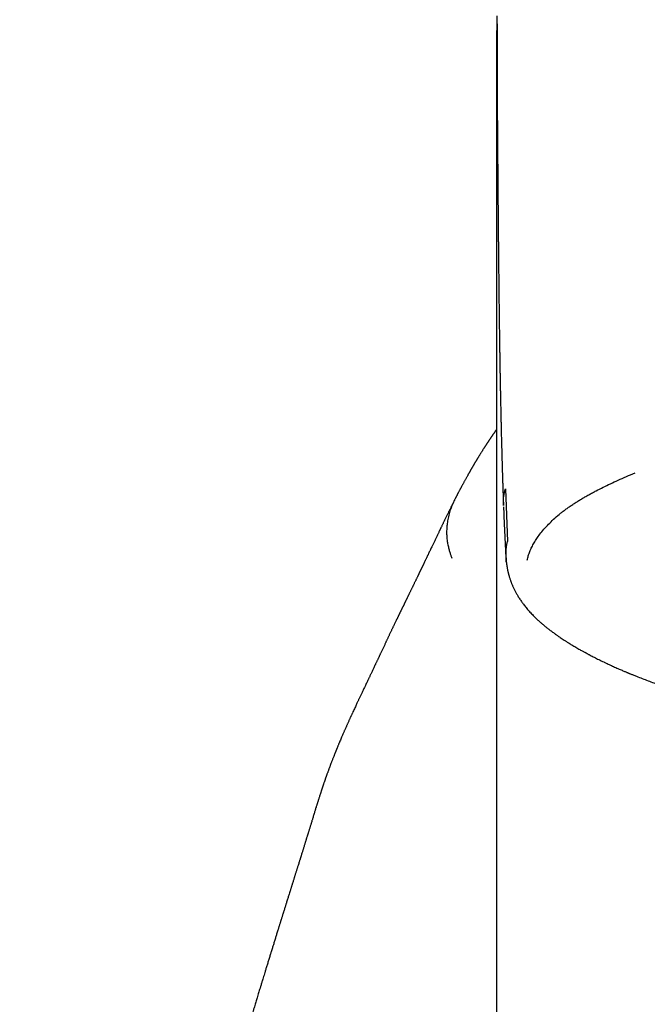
# Model space of a CAD drawing. Header units: millimetres. Extents: x 8 to 763, y 12 to 560.
# Tile 17 of 24: x 370 to 383, y 526 to 546. Entities that reach past the tile are written whole.
import ezdxf

# ---------------------------------------------------------------- set-up
doc = ezdxf.new("R2010")
doc.units = ezdxf.units.MM

msp = doc.modelspace()

# ---------------------------------------------------------------- linework, layer by layer
at = {"color": 7, "linetype": 'Continuous', "lineweight": 30}
for p, q in [((379.967, 536.273), (380.01, 535.208)), ((379.792, 535.447), (379.792, 535.448)), ((376.137, 529.814), (376.141, 529.827))]:
    msp.add_line(p, q, dxfattribs=at)
at = {"color": 7, "linetype": 'Continuous', "lineweight": 30, "flags": 128}
msp.add_lwpolyline([(379.791, 535.447), (379.791, 524.507), (379.791, 513.568), (379.791, 502.629), (379.791, 491.69), (379.791, 480.75), (379.791, 469.81)], dxfattribs=at)
at = {"color": 7, "linetype": 'Continuous', "lineweight": 30}
for points, knots in [([(379.794, 545.83), (379.794, 545.83), (379.794, 545.822), (379.794, 545.813), (379.794, 545.803), (379.794, 545.793), (379.794, 545.782), (379.793, 545.772), (379.793, 545.755), (379.793, 545.733), (379.793, 545.705), (379.793, 545.677), (379.792, 545.651), (379.792, 545.626), (379.792, 545.597), (379.792, 545.562), (379.791, 545.519), (379.791, 545.475), (379.791, 545.435), (379.791, 545.397), (379.791, 545.359), (379.791, 545.319), (379.791, 545.279), (379.79, 545.241), (379.79, 545.206), (379.79, 545.173), (379.79, 545.144), (379.79, 545.12), (379.79, 545.099), (379.79, 545.078), (379.79, 545.055), (379.79, 545.028), (379.79, 544.999), (379.79, 544.975), (379.79, 544.96), (379.79, 544.956)], [0, 0, 0, 0, 0.001294, 0.014433, 0.027173, 0.039981, 0.052858, 0.065802, 0.078822, 0.111061, 0.145931, 0.179146, 0.211219, 0.240878, 0.268129, 0.315396, 0.366998, 0.419865, 0.469787, 0.508484, 0.55086, 0.597121, 0.646023, 0.685437, 0.725174, 0.761957, 0.79524, 0.819351, 0.841229, 0.863436, 0.889113, 0.918266, 0.950277, 0.985635, 1, 1, 1, 1]), ([(379.803, 545.672), (379.803, 545.671), (379.803, 545.667), (379.803, 545.659), (379.803, 545.65), (379.803, 545.641), (379.803, 545.629), (379.802, 545.616), (379.802, 545.6), (379.802, 545.582), (379.802, 545.559), (379.802, 545.533), (379.802, 545.504), (379.802, 545.474), (379.802, 545.446), (379.801, 545.421), (379.801, 545.398), (379.801, 545.37), (379.801, 545.334), (379.801, 545.29), (379.801, 545.244), (379.801, 545.194), (379.801, 545.138), (379.801, 545.076), (379.8, 545.01), (379.8, 544.942), (379.8, 544.881), (379.801, 544.83), (379.801, 544.791), (379.801, 544.753), (379.801, 544.716), (379.801, 544.681), (379.801, 544.646), (379.801, 544.606), (379.801, 544.559), (379.801, 544.506), (379.801, 544.45), (379.802, 544.389), (379.802, 544.324), (379.802, 544.257), (379.802, 544.18), (379.803, 544.094), (379.803, 543.998), (379.804, 543.902), (379.804, 543.805), (379.805, 543.707), (379.806, 543.608), (379.806, 543.511), (379.807, 543.418), (379.808, 543.323), (379.808, 543.23), (379.809, 543.154), (379.809, 543.095), (379.81, 543.048), (379.81, 542.999), (379.811, 542.951), (379.811, 542.907), (379.811, 542.865), (379.812, 542.823), (379.812, 542.776), (379.812, 542.728), (379.813, 542.68), (379.813, 542.632), (379.814, 542.581), (379.814, 542.524), (379.815, 542.468), (379.815, 542.412), (379.816, 542.36), (379.816, 542.311), (379.816, 542.266), (379.817, 542.224), (379.817, 542.181), (379.817, 542.133), (379.818, 542.08), (379.818, 542.023), (379.819, 541.968), (379.819, 541.918), (379.82, 541.876), (379.82, 541.843), (379.82, 541.814), (379.82, 541.783), (379.821, 541.749), (379.821, 541.687), (379.822, 541.603), (379.823, 541.5), (379.824, 541.418), (379.824, 541.352), (379.825, 541.303), (379.825, 541.256), (379.826, 541.214), (379.826, 541.177), (379.826, 541.139), (379.827, 541.098), (379.827, 541.054), (379.828, 541.009), (379.828, 540.961), (379.829, 540.909), (379.829, 540.857), (379.83, 540.807), (379.83, 540.761), (379.831, 540.718), (379.831, 540.675), (379.832, 540.628), (379.832, 540.575), (379.833, 540.52), (379.833, 540.465), (379.834, 540.412), (379.834, 540.358), (379.835, 540.3), (379.836, 540.236), (379.837, 540.171), (379.837, 540.108), (379.838, 540.051), (379.839, 539.981), (379.84, 539.878), (379.842, 539.74), (379.844, 539.587), (379.846, 539.432), (379.848, 539.314), (379.849, 539.235), (379.849, 539.201), (379.85, 539.174), (379.85, 539.147), (379.851, 539.118), (379.851, 539.081), (379.852, 539.04), (379.853, 538.997), (379.853, 538.945), (379.854, 538.887), (379.855, 538.82), (379.857, 538.752), (379.858, 538.693), (379.858, 538.642), (379.859, 538.603), (379.86, 538.568), (379.86, 538.541), (379.861, 538.521), (379.861, 538.505), (379.861, 538.486), (379.862, 538.459), (379.862, 538.422), (379.863, 538.377), (379.864, 538.317), (379.866, 538.245), (379.867, 538.162), (379.869, 538.077), (379.871, 537.991), (379.873, 537.916), (379.874, 537.855), (379.875, 537.813), (379.876, 537.777), (379.876, 537.742), (379.877, 537.703), (379.878, 537.659), (379.88, 537.584), (379.883, 537.476), (379.885, 537.366), (379.887, 537.281), (379.889, 537.224), (379.89, 537.165), (379.892, 537.105), (379.894, 537.044), (379.895, 536.985), (379.897, 536.933), (379.898, 536.888), (379.899, 536.85), (379.9, 536.819), (379.901, 536.793), (379.901, 536.771), (379.902, 536.746), (379.903, 536.713), (379.904, 536.668), (379.906, 536.612), (379.908, 536.544), (379.91, 536.465), (379.913, 536.376), (379.916, 536.277), (379.92, 536.17), (379.924, 536.055), (379.927, 535.975), (379.928, 535.934)], [0, 0, 0, 0, 0.000166, 0.00107, 0.002627, 0.004158, 0.005544, 0.008241, 0.010509, 0.013218, 0.016945, 0.021102, 0.025685, 0.03077, 0.035235, 0.039035, 0.042395, 0.045862, 0.052332, 0.058976, 0.065845, 0.073287, 0.081302, 0.091137, 0.100544, 0.110434, 0.121059, 0.126749, 0.132302, 0.137718, 0.142997, 0.147891, 0.15207, 0.157934, 0.16438, 0.171576, 0.17923, 0.187341, 0.195885, 0.204708, 0.213777, 0.225519, 0.237573, 0.249691, 0.261298, 0.272542, 0.284746, 0.296127, 0.305957, 0.316655, 0.327764, 0.336892, 0.341633, 0.346812, 0.352132, 0.35739, 0.362039, 0.366191, 0.370524, 0.375425, 0.380684, 0.38558, 0.390052, 0.395495, 0.401342, 0.407202, 0.412523, 0.418063, 0.422795, 0.427229, 0.431163, 0.435166, 0.439922, 0.445223, 0.450877, 0.45633, 0.461215, 0.465455, 0.46824, 0.470877, 0.473751, 0.476974, 0.480863, 0.49139, 0.500731, 0.510058, 0.514655, 0.519358, 0.523759, 0.527736, 0.531082, 0.534345, 0.538294, 0.542439, 0.546497, 0.550961, 0.555888, 0.560783, 0.5654, 0.569652, 0.573569, 0.577154, 0.581564, 0.586496, 0.591713, 0.596722, 0.601515, 0.606214, 0.611553, 0.617485, 0.623547, 0.629324, 0.63455, 0.639112, 0.648323, 0.662563, 0.676331, 0.689729, 0.704318, 0.707947, 0.711032, 0.713366, 0.715406, 0.718077, 0.721344, 0.725208, 0.7291, 0.732824, 0.739057, 0.744777, 0.750682, 0.757119, 0.760664, 0.764319, 0.767483, 0.769932, 0.771667, 0.772817, 0.774205, 0.776744, 0.78001, 0.784004, 0.788716, 0.795903, 0.803251, 0.810758, 0.818426, 0.826138, 0.830765, 0.834513, 0.837389, 0.840202, 0.843725, 0.847739, 0.851898, 0.86362, 0.876299, 0.881179, 0.886202, 0.891369, 0.896679, 0.902132, 0.907479, 0.912224, 0.916033, 0.919326, 0.922102, 0.924364, 0.926109, 0.928008, 0.93093, 0.934881, 0.939859, 0.945864, 0.952895, 0.960951, 0.969484, 0.978926, 0.989274, 1, 1, 1, 1]), ([(379.803, 545.672), (379.803, 545.68), (379.803, 545.708), (379.803, 545.735), (379.803, 545.754)], [0, 0, 0, 0, 0.303704, 1, 1, 1, 1]), ([(379.791, 544.978), (379.791, 544.882), (379.791, 544.675), (379.791, 544.346), (379.791, 543.993), (379.791, 543.63), (379.791, 543.259), (379.791, 542.879), (379.791, 542.477), (379.791, 542.052), (379.791, 541.603), (379.791, 541.143), (379.791, 540.673), (379.791, 540.192), (379.791, 539.701), (379.791, 539.2), (379.791, 538.689), (379.791, 538.167), (379.791, 537.639), (379.791, 537.103), (379.791, 536.562), (379.791, 536.011), (379.791, 535.636), (379.791, 535.448)], [0, 0, 0, 0, 0.039058, 0.08413, 0.129201, 0.174271, 0.219342, 0.264412, 0.309482, 0.359059, 0.408636, 0.458214, 0.507791, 0.557369, 0.606946, 0.656524, 0.706101, 0.755677, 0.805253, 0.853942, 0.90263, 0.951316, 1, 1, 1, 1]), ([(379.801, 544.502), (379.801, 544.503), (379.795, 544.603), (379.792, 544.754), (379.792, 544.904), (379.792, 544.956)], [0, 0, 0, 0, 0.0050696, 0.6613449, 1, 1, 1, 1]), ([(379.791, 537.475), (379.789, 537.472), (379.784, 537.465), (379.776, 537.454), (379.768, 537.443), (379.76, 537.432), (379.753, 537.421), (379.745, 537.41), (379.738, 537.4), (379.732, 537.391), (379.725, 537.381), (379.717, 537.37), (379.709, 537.358), (379.701, 537.346), (379.692, 537.333), (379.684, 537.321), (379.676, 537.31), (379.67, 537.3), (379.664, 537.291), (379.658, 537.283), (379.652, 537.274), (379.646, 537.265), (379.639, 537.255), (379.632, 537.244), (379.624, 537.231), (379.615, 537.219), (379.607, 537.206), (379.599, 537.194), (379.592, 537.183), (379.585, 537.172), (379.577, 537.161), (379.57, 537.149), (379.561, 537.136), (379.553, 537.123), (379.544, 537.109), (379.535, 537.095), (379.525, 537.079), (379.514, 537.062), (379.502, 537.044), (379.491, 537.025), (379.479, 537.006), (379.468, 536.988), (379.457, 536.971), (379.447, 536.955), (379.437, 536.939), (379.427, 536.923), (379.418, 536.907), (379.409, 536.893), (379.401, 536.879), (379.393, 536.866), (379.385, 536.853), (379.377, 536.84), (379.37, 536.828), (379.363, 536.816), (379.355, 536.803), (379.347, 536.79), (379.34, 536.778), (379.333, 536.765), (379.326, 536.753), (379.319, 536.743), (379.313, 536.732), (379.307, 536.721), (379.3, 536.709), (379.292, 536.696), (379.284, 536.682), (379.276, 536.668), (379.268, 536.654), (379.26, 536.641), (379.254, 536.629), (379.248, 536.619), (379.243, 536.61), (379.237, 536.6), (379.231, 536.59), (379.225, 536.579), (379.218, 536.566), (379.21, 536.552), (379.2, 536.534), (379.188, 536.512), (379.174, 536.488), (379.161, 536.464), (379.149, 536.442), (379.137, 536.42), (379.125, 536.399), (379.114, 536.378), (379.104, 536.36), (379.094, 536.342), (379.085, 536.326), (379.077, 536.31), (379.069, 536.295), (379.061, 536.28), (379.053, 536.265), (379.045, 536.249), (379.036, 536.232), (379.026, 536.215), (379.017, 536.197), (379.008, 536.18), (379, 536.165), (378.995, 536.154), (378.991, 536.146), (378.988, 536.141), (378.985, 536.136), (378.982, 536.129), (378.978, 536.121), (378.973, 536.112), (378.968, 536.102), (378.962, 536.09), (378.955, 536.076), (378.948, 536.062), (378.943, 536.054), (378.942, 536.051)], [0, 0, 0, 0, 0.007704, 0.016675, 0.025839, 0.034403, 0.043609, 0.051971, 0.059487, 0.066591, 0.074495, 0.083272, 0.092347, 0.102198, 0.112419, 0.121962, 0.130772, 0.138145, 0.144912, 0.151145, 0.1577, 0.164826, 0.172522, 0.180788, 0.19054, 0.200561, 0.210019, 0.218891, 0.227179, 0.235737, 0.244002, 0.252841, 0.262278, 0.272313, 0.282925, 0.293461, 0.303609, 0.317646, 0.330937, 0.344349, 0.358136, 0.372297, 0.383631, 0.395115, 0.40675, 0.41852, 0.42981, 0.4403, 0.449991, 0.458896, 0.467926, 0.477619, 0.4857, 0.49419, 0.503089, 0.512351, 0.521264, 0.530067, 0.538203, 0.545671, 0.552585, 0.560117, 0.568573, 0.577393, 0.587033, 0.597365, 0.607079, 0.615834, 0.623631, 0.63047, 0.636402, 0.642624, 0.649643, 0.657312, 0.665751, 0.674958, 0.684934, 0.702087, 0.718489, 0.734103, 0.748929, 0.762972, 0.776856, 0.791023, 0.802351, 0.813693, 0.824464, 0.834609, 0.844128, 0.853246, 0.862867, 0.873087, 0.883905, 0.895324, 0.907051, 0.917756, 0.927272, 0.935599, 0.938488, 0.941474, 0.945118, 0.949439, 0.954437, 0.96011, 0.96646, 0.973486, 0.983279, 0.99414, 1, 1, 1, 1]), ([(380.408, 534.832), (380.415, 534.861), (380.429, 534.919), (380.461, 535.007), (380.5, 535.094), (380.547, 535.182), (380.601, 535.269), (380.667, 535.361), (380.745, 535.457), (380.838, 535.557), (380.94, 535.657), (381.032, 535.738), (381.109, 535.8), (381.167, 535.845), (381.228, 535.89), (381.293, 535.935), (381.361, 535.98), (381.431, 536.024), (381.502, 536.067), (381.575, 536.11), (381.651, 536.153), (381.727, 536.194), (381.823, 536.245), (381.942, 536.305), (382.09, 536.377), (382.247, 536.449), (382.412, 536.522), (382.527, 536.571), (382.586, 536.595)], [0, 0, 0, 0, 0.046739, 0.0936, 0.14061, 0.187792, 0.235174, 0.282174, 0.337182, 0.39217, 0.447178, 0.502242, 0.527192, 0.552349, 0.57772, 0.60331, 0.629127, 0.655176, 0.679955, 0.704951, 0.730168, 0.755084, 0.77837, 0.820704, 0.864019, 0.90833, 0.953652, 1, 1, 1, 1]), ([(379.93, 535.934), (379.929, 535.947), (379.924, 536.01), (379.934, 536.123), (379.956, 536.223), (379.967, 536.273)], [0, 0, 0, 0, 0.112075, 0.5564527, 1, 1, 1, 1]), ([(378.942, 536.046), (378.939, 536.04), (378.932, 536.027), (378.922, 536.007), (378.912, 535.988), (378.903, 535.97), (378.895, 535.954), (378.887, 535.939), (378.881, 535.926), (378.875, 535.913), (378.869, 535.901), (378.861, 535.885), (378.851, 535.865), (378.839, 535.841), (378.827, 535.818), (378.815, 535.794), (378.804, 535.77), (378.792, 535.746), (378.779, 535.721), (378.766, 535.694), (378.753, 535.666), (378.739, 535.637), (378.726, 535.61), (378.713, 535.586), (378.702, 535.563), (378.691, 535.54), (378.681, 535.518), (378.671, 535.498), (378.663, 535.481), (378.656, 535.466), (378.649, 535.453), (378.643, 535.44), (378.635, 535.423), (378.626, 535.403), (378.614, 535.379), (378.601, 535.353), (378.588, 535.326), (378.575, 535.297), (378.561, 535.268), (378.547, 535.24), (378.533, 535.21), (378.519, 535.182), (378.506, 535.154), (378.493, 535.127), (378.479, 535.097), (378.463, 535.065), (378.447, 535.03), (378.431, 534.997), (378.418, 534.97), (378.408, 534.949), (378.401, 534.934), (378.394, 534.918), (378.386, 534.902), (378.378, 534.885), (378.369, 534.867), (378.359, 534.846), (378.35, 534.827), (378.341, 534.808), (378.333, 534.791), (378.325, 534.775), (378.318, 534.759), (378.311, 534.745), (378.305, 534.733), (378.3, 534.722), (378.295, 534.711), (378.29, 534.701), (378.285, 534.69), (378.279, 534.678), (378.272, 534.665), (378.266, 534.65), (378.259, 534.636), (378.252, 534.622), (378.245, 534.607), (378.238, 534.593), (378.232, 534.58), (378.225, 534.567), (378.219, 534.554), (378.213, 534.542), (378.207, 534.529), (378.201, 534.515), (378.193, 534.5), (378.185, 534.483), (378.177, 534.466), (378.168, 534.448), (378.16, 534.431), (378.151, 534.411), (378.14, 534.389), (378.128, 534.365), (378.118, 534.344), (378.109, 534.325), (378.1, 534.308), (378.092, 534.291), (378.084, 534.273), (378.074, 534.254), (378.065, 534.234), (378.054, 534.213), (378.044, 534.192), (378.034, 534.171), (378.025, 534.152), (378.016, 534.133), (378.007, 534.116), (377.999, 534.099), (377.99, 534.081), (377.982, 534.064), (377.974, 534.048), (377.967, 534.034), (377.96, 534.019), (377.953, 534.004), (377.945, 533.99), (377.939, 533.976), (377.933, 533.965), (377.928, 533.954), (377.923, 533.943), (377.917, 533.931), (377.91, 533.917), (377.903, 533.903), (377.896, 533.888), (377.889, 533.874), (377.881, 533.859), (377.874, 533.844), (377.866, 533.828), (377.859, 533.812), (377.851, 533.797), (377.845, 533.784), (377.839, 533.772), (377.834, 533.762), (377.829, 533.751), (377.824, 533.74), (377.818, 533.728), (377.811, 533.715), (377.805, 533.701), (377.799, 533.689), (377.794, 533.68), (377.79, 533.672), (377.787, 533.665), (377.783, 533.657), (377.779, 533.648), (377.774, 533.637), (377.768, 533.625), (377.759, 533.607), (377.748, 533.585), (377.736, 533.559), (377.724, 533.534), (377.713, 533.511), (377.702, 533.488), (377.691, 533.465), (377.68, 533.443), (377.67, 533.42), (377.659, 533.397), (377.647, 533.373), (377.635, 533.347), (377.623, 533.322), (377.612, 533.298), (377.601, 533.275), (377.591, 533.253), (377.581, 533.232), (377.571, 533.212), (377.563, 533.195), (377.555, 533.177), (377.545, 533.157), (377.535, 533.134), (377.523, 533.109), (377.51, 533.082), (377.497, 533.055), (377.484, 533.027), (377.471, 532.999), (377.459, 532.972), (377.447, 532.948), (377.437, 532.926), (377.428, 532.907), (377.419, 532.888), (377.411, 532.87), (377.402, 532.851), (377.393, 532.832), (377.383, 532.812), (377.374, 532.791), (377.363, 532.769), (377.353, 532.747), (377.34, 532.72), (377.326, 532.691), (377.311, 532.659), (377.296, 532.629), (377.283, 532.599), (377.269, 532.57), (377.256, 532.543), (377.244, 532.518), (377.232, 532.494), (377.221, 532.47), (377.21, 532.447), (377.2, 532.425), (377.188, 532.4), (377.174, 532.371), (377.157, 532.336), (377.141, 532.302), (377.126, 532.27), (377.111, 532.239), (377.096, 532.207), (377.081, 532.176), (377.066, 532.144), (377.052, 532.115), (377.039, 532.087), (377.027, 532.061), (377.015, 532.037), (377.004, 532.013), (376.993, 531.989), (376.981, 531.964), (376.969, 531.938), (376.954, 531.906), (376.937, 531.869), (376.917, 531.828), (376.898, 531.786), (376.881, 531.749), (376.868, 531.721), (376.859, 531.701), (376.85, 531.682), (376.842, 531.664), (376.833, 531.645), (376.824, 531.624), (376.813, 531.602), (376.802, 531.577), (376.791, 531.551), (376.779, 531.527), (376.769, 531.503), (376.76, 531.483), (376.751, 531.462), (376.741, 531.441), (376.731, 531.417), (376.72, 531.392), (376.705, 531.359), (376.687, 531.318), (376.668, 531.273), (376.65, 531.232), (376.634, 531.195), (376.621, 531.163), (376.611, 531.138), (376.602, 531.119), (376.594, 531.099), (376.585, 531.078), (376.577, 531.059), (376.571, 531.042), (376.565, 531.029), (376.56, 531.017), (376.556, 531.006), (376.551, 530.995), (376.547, 530.985), (376.542, 530.973), (376.536, 530.958), (376.53, 530.941), (376.522, 530.922), (376.514, 530.902), (376.505, 530.878), (376.494, 530.852), (376.483, 530.823), (376.473, 530.796), (376.463, 530.771), (376.451, 530.739), (376.436, 530.701), (376.423, 530.665), (376.412, 530.636), (376.404, 530.614), (376.396, 530.592), (376.387, 530.568), (376.378, 530.543), (376.369, 530.518), (376.361, 530.496), (376.355, 530.48), (376.35, 530.467), (376.346, 530.453), (376.34, 530.438), (376.334, 530.42), (376.327, 530.401), (376.321, 530.382), (376.314, 530.362), (376.307, 530.342), (376.3, 530.322), (376.294, 530.305), (376.289, 530.291), (376.286, 530.28), (376.282, 530.269), (376.279, 530.259), (376.275, 530.249), (376.272, 530.238), (376.267, 530.225), (376.262, 530.208), (376.255, 530.188), (376.25, 530.172), (376.247, 530.162), (376.246, 530.16)], [0, 0, 0, 0, 0.004483, 0.009246, 0.013688, 0.017808, 0.021607, 0.024894, 0.027895, 0.030621, 0.033242, 0.035818, 0.041406, 0.046787, 0.052068, 0.057273, 0.062508, 0.067881, 0.073524, 0.079437, 0.085619, 0.091983, 0.098346, 0.103329, 0.108308, 0.113281, 0.118163, 0.122738, 0.126111, 0.12929, 0.132273, 0.135062, 0.13774, 0.142725, 0.147985, 0.153521, 0.159362, 0.165565, 0.171521, 0.177743, 0.1839, 0.189907, 0.195765, 0.201474, 0.207033, 0.214425, 0.221523, 0.228327, 0.23486, 0.238061, 0.241223, 0.244346, 0.247464, 0.250863, 0.254612, 0.258711, 0.263159, 0.2665, 0.269973, 0.27326, 0.276293, 0.279073, 0.281556, 0.283795, 0.285789, 0.287649, 0.289796, 0.292205, 0.294877, 0.297755, 0.300606, 0.303404, 0.306151, 0.308844, 0.311552, 0.314114, 0.316531, 0.318821, 0.321266, 0.32396, 0.326903, 0.330097, 0.333514, 0.336898, 0.340182, 0.343365, 0.348164, 0.352715, 0.356988, 0.360394, 0.363583, 0.366654, 0.369955, 0.373515, 0.377299, 0.381218, 0.38527, 0.389009, 0.392608, 0.395974, 0.399108, 0.402125, 0.40531, 0.408677, 0.411175, 0.413717, 0.416304, 0.418935, 0.421546, 0.423913, 0.426016, 0.427733, 0.429589, 0.431707, 0.434086, 0.436625, 0.439026, 0.441701, 0.444151, 0.446623, 0.449321, 0.452244, 0.454632, 0.456818, 0.458771, 0.460492, 0.462152, 0.463924, 0.465958, 0.468255, 0.470656, 0.472666, 0.474248, 0.475403, 0.476396, 0.477649, 0.479161, 0.480933, 0.482963, 0.485137, 0.489588, 0.493748, 0.497618, 0.501296, 0.504913, 0.508643, 0.512307, 0.515905, 0.519485, 0.523343, 0.527531, 0.532021, 0.535611, 0.539225, 0.542865, 0.546432, 0.549635, 0.552453, 0.554891, 0.558303, 0.562057, 0.566144, 0.570521, 0.575171, 0.579768, 0.584299, 0.588762, 0.593039, 0.596414, 0.599555, 0.602476, 0.605439, 0.608546, 0.611797, 0.615033, 0.618451, 0.622052, 0.625834, 0.629688, 0.63517, 0.64034, 0.645219, 0.649974, 0.654646, 0.6594, 0.663019, 0.666834, 0.670765, 0.674466, 0.677898, 0.681076, 0.686201, 0.691701, 0.69752, 0.702173, 0.70698, 0.711875, 0.71685, 0.721745, 0.726299, 0.730509, 0.734414, 0.738158, 0.741751, 0.745239, 0.748985, 0.753069, 0.757377, 0.763389, 0.769515, 0.775834, 0.782351, 0.785569, 0.788512, 0.791179, 0.793698, 0.796454, 0.799475, 0.802709, 0.806371, 0.810136, 0.813859, 0.817183, 0.820094, 0.822831, 0.825878, 0.829249, 0.832927, 0.836612, 0.843545, 0.850123, 0.855546, 0.860831, 0.865983, 0.868494, 0.871157, 0.873971, 0.876936, 0.879939, 0.881922, 0.883759, 0.885452, 0.886998, 0.888399, 0.889754, 0.891347, 0.893393, 0.895747, 0.89841, 0.901254, 0.903987, 0.908156, 0.912036, 0.915706, 0.919169, 0.922428, 0.92855, 0.934423, 0.937307, 0.940213, 0.943149, 0.946239, 0.949691, 0.953234, 0.956397, 0.958191, 0.959813, 0.961529, 0.963555, 0.965892, 0.968514, 0.97107, 0.973668, 0.976309, 0.978939, 0.981361, 0.982951, 0.984425, 0.985783, 0.987025, 0.988214, 0.989654, 0.991383, 0.993618, 0.996204, 0.99914, 1, 1, 1, 1]), ([(378.942, 536.05), (378.925, 536.016), (378.889, 535.942), (378.848, 535.828), (378.816, 535.712), (378.795, 535.602), (378.783, 535.499), (378.78, 535.404), (378.782, 535.308), (378.792, 535.214), (378.809, 535.124), (378.829, 535.045), (378.848, 534.978), (378.867, 534.922), (378.879, 534.887), (378.884, 534.872)], [0, 0, 0, 0, 0.095776, 0.201196, 0.300209, 0.392393, 0.477544, 0.555713, 0.627164, 0.712657, 0.787924, 0.853838, 0.910995, 0.959699, 1, 1, 1, 1]), ([(379.93, 535.912), (379.935, 535.784), (379.945, 535.531), (379.962, 535.158), (379.974, 534.913), (379.98, 534.792)], [0, 0, 0, 0, 0.342722, 0.676054, 1, 1, 1, 1]), ([(379.987, 534.87), (379.984, 534.906), (379.974, 535.019), (379.996, 535.132), (380.01, 535.208)], [0, 0, 0, 0, 0.325867, 1, 1, 1, 1]), ([(379.981, 534.871), (379.982, 534.859), (379.983, 534.835), (379.986, 534.802), (379.989, 534.773), (379.992, 534.748), (379.995, 534.726), (379.998, 534.709), (380.001, 534.691), (380.004, 534.672), (380.008, 534.649), (380.013, 534.627), (380.017, 534.607), (380.022, 534.588), (380.026, 534.569), (380.031, 534.551), (380.035, 534.534), (380.039, 534.52), (380.044, 534.502), (380.051, 534.479), (380.06, 534.452), (380.069, 534.427), (380.076, 534.406), (380.083, 534.388), (380.09, 534.368), (380.099, 534.347), (380.109, 534.323), (380.12, 534.297), (380.132, 534.272), (380.145, 534.245), (380.159, 534.217), (380.173, 534.19), (380.188, 534.163), (380.203, 534.136), (380.219, 534.108), (380.239, 534.077), (380.259, 534.045), (380.28, 534.014), (380.3, 533.984), (380.322, 533.954), (380.346, 533.923), (380.372, 533.889), (380.401, 533.854), (380.431, 533.818), (380.463, 533.782), (380.495, 533.748), (380.528, 533.714), (380.557, 533.685), (380.585, 533.658), (380.611, 533.633), (380.636, 533.61), (380.66, 533.588), (380.682, 533.57), (380.701, 533.553), (380.719, 533.538), (380.737, 533.522), (380.756, 533.507), (380.775, 533.491), (380.795, 533.475), (380.818, 533.456), (380.845, 533.435), (380.875, 533.412), (380.906, 533.389), (380.936, 533.367), (380.962, 533.347), (380.986, 533.33), (381.008, 533.315), (381.026, 533.303), (381.048, 533.287), (381.076, 533.268), (381.114, 533.243), (381.157, 533.215), (381.204, 533.184), (381.25, 533.155), (381.292, 533.129), (381.33, 533.106), (381.37, 533.083), (381.411, 533.059), (381.45, 533.036), (381.486, 533.016), (381.517, 532.999), (381.542, 532.985), (381.562, 532.974), (381.576, 532.966), (381.59, 532.959), (381.604, 532.951), (381.619, 532.943), (381.638, 532.933), (381.658, 532.922), (381.685, 532.908), (381.72, 532.89), (381.762, 532.868), (381.808, 532.845), (381.855, 532.822), (381.904, 532.798), (381.953, 532.774), (382.001, 532.751), (382.046, 532.73), (382.088, 532.711), (382.131, 532.691), (382.175, 532.671), (382.219, 532.652), (382.263, 532.632), (382.305, 532.614), (382.341, 532.598), (382.373, 532.585), (382.4, 532.574), (382.421, 532.565), (382.436, 532.558), (382.447, 532.554), (382.455, 532.55), (382.465, 532.546), (382.479, 532.54), (382.498, 532.533), (382.521, 532.523), (382.549, 532.512), (382.581, 532.499), (382.642, 532.475), (382.731, 532.439), (382.849, 532.394), (382.967, 532.35), (383.086, 532.307), (383.209, 532.263), (383.338, 532.219), (383.448, 532.183), (383.536, 532.154), (383.6, 532.133), (383.665, 532.113), (383.732, 532.092), (383.801, 532.071), (383.87, 532.05), (383.935, 532.03), (383.978, 532.017), (383.998, 532.012)], [0, 0, 0, 0, 0.010128, 0.019209, 0.027242, 0.034224, 0.040154, 0.045032, 0.048861, 0.055109, 0.061407, 0.067895, 0.072669, 0.077814, 0.083297, 0.088429, 0.092934, 0.096812, 0.100497, 0.107889, 0.115799, 0.123517, 0.128563, 0.13351, 0.138825, 0.144876, 0.151663, 0.159175, 0.166656, 0.173634, 0.182219, 0.190216, 0.197666, 0.205346, 0.213683, 0.222641, 0.232783, 0.24196, 0.250445, 0.259065, 0.269096, 0.279382, 0.28998, 0.301098, 0.31271, 0.32386, 0.33416, 0.344518, 0.352269, 0.3604, 0.368402, 0.375515, 0.381732, 0.387001, 0.392146, 0.397437, 0.402877, 0.407803, 0.413358, 0.419752, 0.426984, 0.435054, 0.443961, 0.451412, 0.458274, 0.464357, 0.469659, 0.474183, 0.477938, 0.485985, 0.4951, 0.505276, 0.516455, 0.528622, 0.536728, 0.545219, 0.554096, 0.563321, 0.571936, 0.579524, 0.586086, 0.591621, 0.59525, 0.598246, 0.600741, 0.603556, 0.606833, 0.61057, 0.614769, 0.619429, 0.627029, 0.635599, 0.644651, 0.65385, 0.663195, 0.672687, 0.682324, 0.689999, 0.697764, 0.705619, 0.713563, 0.721597, 0.729685, 0.737125, 0.74353, 0.749056, 0.753704, 0.757476, 0.759824, 0.76163, 0.762916, 0.764381, 0.766818, 0.770005, 0.773944, 0.778633, 0.784073, 0.790154, 0.809476, 0.828589, 0.84749, 0.866182, 0.884992, 0.904554, 0.924886, 0.934075, 0.943413, 0.9529, 0.962534, 0.972317, 0.982243, 0.991692, 1, 1, 1, 1]), ([(376.243, 530.152), (376.241, 530.146), (376.235, 530.128), (376.226, 530.099), (376.215, 530.066), (376.206, 530.037), (376.198, 530.01), (376.191, 529.989), (376.185, 529.971), (376.181, 529.957), (376.177, 529.944), (376.172, 529.929), (376.167, 529.911), (376.16, 529.89), (376.152, 529.865), (376.146, 529.844), (376.142, 529.831), (376.141, 529.827)], [0, 0, 0, 0, 0.061374, 0.180334, 0.28843, 0.38569, 0.472138, 0.547792, 0.599567, 0.644725, 0.68387, 0.727103, 0.778043, 0.83558, 0.900559, 0.972979, 1, 1, 1, 1]), ([(376.246, 530.16), (376.245, 530.159), (376.245, 530.157), (376.244, 530.155), (376.244, 530.154)], [0, 0, 0, 0, 0.6927854, 1, 1, 1, 1]), ([(376.137, 529.814), (376.136, 529.812), (376.133, 529.801), (376.127, 529.783), (376.119, 529.757), (376.11, 529.727), (376.1, 529.692), (376.088, 529.655), (376.078, 529.621), (376.069, 529.592), (376.061, 529.568), (376.055, 529.547), (376.049, 529.528), (376.044, 529.51), (376.038, 529.492), (376.031, 529.47), (376.023, 529.444), (376.015, 529.416), (376.006, 529.389), (375.999, 529.365), (375.992, 529.343), (375.986, 529.324), (375.981, 529.306), (375.975, 529.288), (375.969, 529.268), (375.961, 529.244), (375.954, 529.22), (375.947, 529.198), (375.941, 529.179), (375.936, 529.162), (375.93, 529.142), (375.922, 529.118), (375.914, 529.091), (375.905, 529.061), (375.896, 529.032), (375.887, 529.005), (375.88, 528.982), (375.873, 528.96), (375.866, 528.935), (375.857, 528.907), (375.848, 528.879), (375.841, 528.855), (375.835, 528.838), (375.831, 528.825), (375.827, 528.811), (375.822, 528.794), (375.815, 528.773), (375.807, 528.747), (375.797, 528.716), (375.787, 528.681), (375.776, 528.648), (375.768, 528.621), (375.761, 528.599), (375.754, 528.578), (375.747, 528.553), (375.738, 528.525), (375.729, 528.497), (375.721, 528.472), (375.714, 528.449), (375.707, 528.427), (375.7, 528.405), (375.692, 528.379), (375.683, 528.35), (375.673, 528.317), (375.664, 528.288), (375.656, 528.264), (375.651, 528.247), (375.646, 528.232), (375.641, 528.216), (375.636, 528.197), (375.629, 528.175), (375.619, 528.144), (375.607, 528.106), (375.594, 528.065), (375.583, 528.028), (375.572, 527.994), (375.561, 527.959), (375.55, 527.923), (375.54, 527.892), (375.532, 527.864), (375.523, 527.837), (375.513, 527.806), (375.503, 527.772), (375.493, 527.741), (375.485, 527.715), (375.478, 527.693), (375.472, 527.673), (375.464, 527.649), (375.456, 527.623), (375.448, 527.597), (375.441, 527.574), (375.435, 527.555), (375.43, 527.54), (375.425, 527.524), (375.419, 527.504), (375.412, 527.48), (375.403, 527.453), (375.395, 527.425), (375.387, 527.4), (375.38, 527.376), (375.367, 527.335), (375.349, 527.278), (375.326, 527.205), (375.304, 527.134), (375.283, 527.064), (375.26, 526.992), (375.239, 526.924), (375.217, 526.852), (375.195, 526.781), (375.172, 526.706), (375.149, 526.632), (375.128, 526.562), (375.109, 526.5), (375.092, 526.445), (375.076, 526.393), (375.059, 526.338), (375.041, 526.278), (375.022, 526.217), (375.005, 526.16), (374.99, 526.111), (374.975, 526.062), (374.96, 526.013), (374.946, 525.966), (374.932, 525.922), (374.919, 525.878), (374.905, 525.831), (374.889, 525.78), (374.873, 525.728), (374.858, 525.676), (374.844, 525.63), (374.83, 525.583), (374.815, 525.536), (374.8, 525.486), (374.785, 525.435), (374.768, 525.379), (374.75, 525.317), (374.73, 525.251), (374.71, 525.184), (374.69, 525.117), (374.671, 525.053), (374.653, 524.993), (374.637, 524.939), (374.622, 524.887), (374.606, 524.833), (374.588, 524.773), (374.568, 524.705), (374.546, 524.632), (374.525, 524.558), (374.504, 524.487), (374.485, 524.424), (374.469, 524.367), (374.454, 524.315), (374.438, 524.26), (374.42, 524.2), (374.402, 524.136), (374.382, 524.067), (374.361, 523.996), (374.341, 523.926), (374.322, 523.858), (374.303, 523.792), (374.285, 523.73), (374.269, 523.673), (374.255, 523.624), (374.241, 523.576), (374.226, 523.522), (374.208, 523.461), (374.189, 523.393), (374.17, 523.325), (374.153, 523.266), (374.14, 523.219), (374.13, 523.185), (374.121, 523.151), (374.11, 523.112), (374.097, 523.067), (374.084, 523.02), (374.068, 522.962), (374.05, 522.899), (374.032, 522.833), (374.018, 522.784), (374.008, 522.748), (374.001, 522.72), (373.991, 522.687), (373.98, 522.646), (373.965, 522.59), (373.946, 522.523), (373.926, 522.449), (373.908, 522.383), (373.892, 522.325), (373.88, 522.28), (373.87, 522.247), (373.864, 522.223), (373.858, 522.202), (373.853, 522.181), (373.847, 522.159), (373.839, 522.13), (373.829, 522.093), (373.817, 522.05), (373.801, 521.992), (373.784, 521.926), (373.764, 521.855), (373.748, 521.792), (373.733, 521.738), (373.721, 521.691), (373.709, 521.649), (373.699, 521.61), (373.689, 521.573), (373.679, 521.535), (373.667, 521.491), (373.652, 521.431), (373.633, 521.361), (373.613, 521.285), (373.594, 521.214), (373.578, 521.153), (373.564, 521.098), (373.551, 521.047), (373.536, 520.992), (373.522, 520.936), (373.508, 520.882), (373.496, 520.835), (373.485, 520.795), (373.477, 520.761), (373.468, 520.728), (373.459, 520.693), (373.446, 520.643), (373.429, 520.576), (373.407, 520.489), (373.383, 520.394), (373.357, 520.292), (373.329, 520.182), (373.305, 520.086), (373.286, 520.009), (373.272, 519.957), (373.261, 519.912), (373.252, 519.877), (373.246, 519.851), (373.241, 519.83), (373.236, 519.81), (373.23, 519.784), (373.222, 519.753), (373.209, 519.703), (373.193, 519.636), (373.173, 519.556), (373.153, 519.475), (373.134, 519.394), (373.114, 519.315), (373.094, 519.233), (373.074, 519.147), (373.053, 519.061), (373.034, 518.982), (373.018, 518.918), (373.006, 518.866), (372.997, 518.827), (372.989, 518.793), (372.981, 518.762), (372.972, 518.723), (372.96, 518.673), (372.946, 518.612), (372.929, 518.541), (372.909, 518.457), (372.887, 518.362), (372.863, 518.258), (372.837, 518.15), (372.812, 518.04), (372.787, 517.932), (372.763, 517.828), (372.74, 517.726), (372.717, 517.625), (372.695, 517.525), (372.674, 517.432), (372.656, 517.351), (372.641, 517.285), (372.629, 517.23), (372.62, 517.189), (372.612, 517.156), (372.606, 517.125), (372.597, 517.089), (372.587, 517.042), (372.575, 516.985), (372.56, 516.916), (372.543, 516.841), (372.526, 516.763), (372.509, 516.684), (372.483, 516.562), (372.447, 516.396), (372.403, 516.187), (372.358, 515.977), (372.309, 515.741), (372.255, 515.477), (372.21, 515.258), (372.181, 515.114), (372.168, 515.051), (372.158, 514.997), (372.149, 514.954), (372.143, 514.921), (372.137, 514.891), (372.13, 514.856), (372.121, 514.811), (372.11, 514.758), (372.099, 514.699), (372.084, 514.623), (372.065, 514.527), (372.042, 514.41), (372.017, 514.281), (371.99, 514.141), (371.962, 513.988), (371.932, 513.833), (371.903, 513.676), (371.873, 513.517), (371.843, 513.35), (371.811, 513.174), (371.777, 512.99), (371.743, 512.799), (371.699, 512.549), (371.645, 512.238), (371.582, 511.867), (371.512, 511.442), (371.434, 510.962), (371.35, 510.423), (371.266, 509.872), (371.184, 509.309), (371.104, 508.736), (371.026, 508.155), (370.95, 507.564), (370.877, 506.962), (370.819, 506.47), (370.777, 506.092), (370.748, 505.832), (370.72, 505.571), (370.693, 505.309), (370.667, 505.053), (370.642, 504.805), (370.618, 504.56), (370.595, 504.317), (370.573, 504.079), (370.553, 503.853), (370.534, 503.639), (370.517, 503.44), (370.501, 503.256), (370.487, 503.087), (370.475, 502.929), (370.463, 502.781), (370.452, 502.644), (370.442, 502.519), (370.434, 502.403), (370.426, 502.299), (370.419, 502.206), (370.413, 502.124), (370.408, 502.052), (370.404, 501.992), (370.4, 501.937), (370.396, 501.882), (370.392, 501.824), (370.388, 501.773), (370.385, 501.732), (370.383, 501.698), (370.38, 501.659), (370.377, 501.612), (370.373, 501.554), (370.369, 501.486), (370.364, 501.407), (370.358, 501.317), (370.351, 501.217), (370.344, 501.107), (370.337, 500.99), (370.33, 500.866), (370.322, 500.734), (370.314, 500.594), (370.305, 500.444), (370.296, 500.275), (370.285, 500.085), (370.274, 499.872), (370.263, 499.647), (370.252, 499.409), (370.241, 499.158), (370.23, 498.9), (370.219, 498.634), (370.209, 498.363), (370.199, 498.08), (370.189, 497.786), (370.18, 497.48), (370.172, 497.163), (370.165, 496.841), (370.16, 496.625), (370.157, 496.519)], [0, 0, 0, 0, 0.000368, 0.001412, 0.002605, 0.003958, 0.005512, 0.007272, 0.00899, 0.010184, 0.011242, 0.01219, 0.013054, 0.013833, 0.014591, 0.015554, 0.016744, 0.018089, 0.019304, 0.02036, 0.02131, 0.022172, 0.022957, 0.023686, 0.024591, 0.025672, 0.026823, 0.027802, 0.028599, 0.029224, 0.030138, 0.031203, 0.03241, 0.033699, 0.03504, 0.036231, 0.037211, 0.038087, 0.039105, 0.040387, 0.041716, 0.042765, 0.043391, 0.043922, 0.044509, 0.045155, 0.046084, 0.047161, 0.048486, 0.050061, 0.051538, 0.05267, 0.053458, 0.054274, 0.055311, 0.056553, 0.05774, 0.058781, 0.059677, 0.060571, 0.061464, 0.06246, 0.063651, 0.065038, 0.0664, 0.067258, 0.06793, 0.068443, 0.069045, 0.0698, 0.070706, 0.071736, 0.073518, 0.075169, 0.076603, 0.077842, 0.079215, 0.080681, 0.081984, 0.082873, 0.083895, 0.08511, 0.086476, 0.087701, 0.088727, 0.089415, 0.090182, 0.091067, 0.092071, 0.093117, 0.093993, 0.094686, 0.095199, 0.095748, 0.096473, 0.097373, 0.098407, 0.099511, 0.100447, 0.10123, 0.102086, 0.105044, 0.107405, 0.110049, 0.112691, 0.114961, 0.117777, 0.119884, 0.122629, 0.125162, 0.127797, 0.13029, 0.132345, 0.134153, 0.135941, 0.137686, 0.139727, 0.142024, 0.143864, 0.145423, 0.146939, 0.148714, 0.150292, 0.151662, 0.153092, 0.154629, 0.156202, 0.158124, 0.159775, 0.161251, 0.162658, 0.164248, 0.165895, 0.167463, 0.169183, 0.17122, 0.173403, 0.17554, 0.177651, 0.179743, 0.18165, 0.183268, 0.184852, 0.186525, 0.188347, 0.19055, 0.192863, 0.195199, 0.197414, 0.199457, 0.20109, 0.202613, 0.204301, 0.206147, 0.208129, 0.210243, 0.212471, 0.214599, 0.216681, 0.218688, 0.220618, 0.222347, 0.223795, 0.225092, 0.226715, 0.228654, 0.23069, 0.232798, 0.234854, 0.236021, 0.237001, 0.237941, 0.239095, 0.240467, 0.241961, 0.24339, 0.24561, 0.247619, 0.24932, 0.250013, 0.250809, 0.251808, 0.253008, 0.254397, 0.256819, 0.259009, 0.260967, 0.262693, 0.264205, 0.264963, 0.265658, 0.26629, 0.266859, 0.267477, 0.268321, 0.269407, 0.270732, 0.272157, 0.274509, 0.276611, 0.278463, 0.280066, 0.281393, 0.282626, 0.283764, 0.284808, 0.285857, 0.287158, 0.288722, 0.291111, 0.293345, 0.295402, 0.297347, 0.298743, 0.300239, 0.301834, 0.303529, 0.305177, 0.306583, 0.307686, 0.308625, 0.309591, 0.310602, 0.311686, 0.313953, 0.316498, 0.319276, 0.322264, 0.325461, 0.328868, 0.330653, 0.332192, 0.333481, 0.334517, 0.335303, 0.335759, 0.336317, 0.337059, 0.337984, 0.339093, 0.341392, 0.34378, 0.346138, 0.348463, 0.350757, 0.35302, 0.355646, 0.358214, 0.360522, 0.362504, 0.363854, 0.364995, 0.365927, 0.366763, 0.367754, 0.369295, 0.371065, 0.373042, 0.375539, 0.378303, 0.381334, 0.384534, 0.387716, 0.390876, 0.393835, 0.396774, 0.399693, 0.402592, 0.405446, 0.407703, 0.40962, 0.411197, 0.412434, 0.413191, 0.414052, 0.415102, 0.416341, 0.418062, 0.420052, 0.422284, 0.424554, 0.42682, 0.429082, 0.43512, 0.441127, 0.447126, 0.453269, 0.461464, 0.469944, 0.472066, 0.473894, 0.475426, 0.476664, 0.477607, 0.478255, 0.479303, 0.480599, 0.482134, 0.48383, 0.485677, 0.488704, 0.492066, 0.495762, 0.499792, 0.504156, 0.508854, 0.513147, 0.517685, 0.522469, 0.527498, 0.532773, 0.53828, 0.543883, 0.554297, 0.564897, 0.575683, 0.590692, 0.606046, 0.621748, 0.637797, 0.654193, 0.670635, 0.687414, 0.704529, 0.72198, 0.72929, 0.736658, 0.744083, 0.75156, 0.758867, 0.765891, 0.772631, 0.779718, 0.786462, 0.792864, 0.798923, 0.804639, 0.809736, 0.814525, 0.819007, 0.823182, 0.827049, 0.830609, 0.833861, 0.836806, 0.839443, 0.841773, 0.843795, 0.84551, 0.846862, 0.848436, 0.8502, 0.851837, 0.852767, 0.853648, 0.854727, 0.85606, 0.857648, 0.859609, 0.861856, 0.864389, 0.867209, 0.870314, 0.873705, 0.877164, 0.880878, 0.884847, 0.889069, 0.893546, 0.899195, 0.905204, 0.911571, 0.918298, 0.925384, 0.93283, 0.94018, 0.94785, 0.95584, 0.96415, 0.97278, 0.98173, 0.991, 1, 1, 1, 1])]:
    msp.add_open_spline(points, degree=3, knots=knots, dxfattribs=at)

doc.saveas('drawing.dxf')
